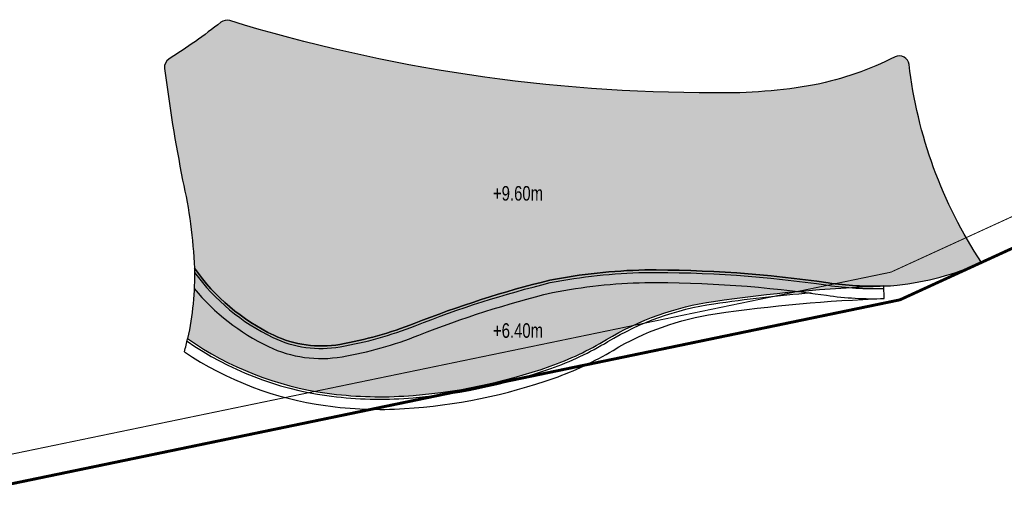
# Model space of a CAD drawing. Header units: millimetres. Extents: x -1402 to -179, y -280 to 6164.
# Tile 174 of 212: x -521 to -419, y 4238 to 4287. Entities that reach past the tile are written whole.
import ezdxf

# ---------------------------------------------------------------- set-up
doc = ezdxf.new("R2010")
doc.units = ezdxf.units.MM
doc.linetypes.add('AJN-Limite', pattern=[1.25, 0.5, -0.25, 0, -0.25, 0, -0.25])
doc.linetypes.add('DASH', pattern=[0.35, 0.25, -0.1])
doc.layers.get('0').update_dxf_attribs({"linetype": 'CONTINUOUS'})
doc.layers.add('AJN-2-SBT-V', color=51, linetype='CONTINUOUS')
doc.layers.add('AJN-8-251-H', color=251, linetype='CONTINUOUS')
doc.layers.add('AJN-6-Etang', color=7, linetype='CONTINUOUS', lineweight=15, true_color=0x46a499)
doc.layers.add('AJN-7-500-A', color=10, linetype='CONTINUOUS', lineweight=18)
doc.layers.add('GEO-1-LIM-V', color=10, linetype='AJN-Limite', lineweight=25)
doc.styles.get("Standard").update_dxf_attribs({"font": 'rs.shx', "bigfont": 'hztxt.shx'})

# ---------------------------------------------------------------- blocks, each defined once
blk = doc.blocks.new('A$C286A4316')
at = {"layer": 'AJN-6-Etang', "transparency": 33554687}
h = blk.add_hatch(color=256, dxfattribs=at)
h.dxf.hatch_style = 1
h.set_gradient(color1=(188, 236, 246), rotation=200, centered=1, tint=0.8, name='INVCURVED')
h.paths.add_polyline_path([(-27.6, 17.56, -0.074811), (-77.74, 25.03, 0.245645), (-78.65, 24.86, -0.025117), (-84.03, 21.05, 0.290237), (-84.48, 20.09, 0.017672), (-82.61, 8.52, -0.044173), (-81.39, -0.6, 0.127781), (-73.18, -7.53, 0.155868), (-66.35, -8.47, 0.051082), (-58.66, -6.31, -0.033208), (-44.65, -1.83, -0.041772), (-34.82, -0.77, -0.037838), (-15.84, -2.11, 0.04487), (-10.11, -2.43, 0.010777), (-8.73, -2.35, 0.076641), (0, 0, -0.116912), (-7.49, 20.5, 0.520201), (-8.93, 21.28, -0.065218), (-17.25, 18.38, -0.049207)])
h = blk.add_hatch(color=256, dxfattribs=at)
h.dxf.hatch_style = 1
h.set_gradient(color1=(98, 211, 234), color2=(237, 250, 252), rotation=220, centered=1, tint=0.8, name='INVCURVED')
h.paths.add_polyline_path([(-44.62, -10.74, 0.050496), (-38.78, -7.98, -0.099555), (-27.72, -4.02, -0.027551), (-10.11, -2.43, -0.04487), (-15.84, -2.11, 0.037838), (-34.82, -0.77, 0.041772), (-44.65, -1.83, 0.033208), (-58.66, -6.31, -0.051082), (-66.35, -8.47, -0.155868), (-73.18, -7.53, -0.127781), (-81.39, -0.6, -0.057308), (-82.1, -7.88, 0.11913), (-67.67, -13.52, 0.049447), (-59.75, -13.82, 0.069735)])
at = {"layer": 'AJN-2-SBT-V', "flags": 128}
for points in [[(-7.49, 20.5, 0.520201), (-8.93, 21.28, -0.065218), (-17.25, 18.38, -0.049207), (-27.6, 17.56, -0.074811), (-77.74, 25.03, 0.245645), (-78.65, 24.86, -0.025117), (-84.03, 21.05, 0.290237), (-84.48, 20.09, 0.017672), (-82.61, 8.52, -0.044173), (-81.39, -0.6, 0.127781), (-73.18, -7.53, 0.155868), (-66.35, -8.47, 0.051082), (-58.66, -6.31, -0.033208), (-44.65, -1.83, -0.041772), (-34.82, -0.77, -0.037838), (-15.84, -2.11, 0.04487), (-10.11, -2.43, 0.010777), (-8.73, -2.35, 0.076641), (0, 0, -0.116912)], [(-27.72, -4.02, -0.027551), (-10.11, -2.43, -0.04487), (-15.84, -2.11, 0.037838), (-34.82, -0.77, 0.041772), (-44.65, -1.83, 0.033208), (-58.66, -6.31, -0.051082), (-66.35, -8.47, -0.155868), (-73.18, -7.53, -0.127781), (-81.39, -0.6, -0.057308), (-82.1, -7.88, 0.11913), (-67.67, -13.52, 0.049447), (-59.75, -13.82, 0.069735), (-44.62, -10.74, 0.050496), (-38.78, -7.98, -0.099555)]]:
    blk.add_lwpolyline(points, format="xyb", close=True, dxfattribs=at)
at = {"layer": 'AJN-8-251-H', "linetype": 'Continuous'}
blk.add_line((-10.06, -3.73), (-10.11, -2.43), dxfattribs=at)
at = {"layer": 'AJN-8-251-H', "linetype": 'Continuous', "flags": 128}
for points in [[(-81.38, -1.03, 0.123579), (-73.29, -7.75, 0.155868), (-66.31, -8.72, 0.051082), (-58.56, -6.54, -0.033193), (-44.59, -2.08, -0.041735), (-34.82, -1.02, -0.037833), (-15.87, -2.35, 0.04487), (-10.1, -2.68, 0.000003), (-10.1, -2.68)], [(-81.42, -2.69, 0.10881), (-73.74, -8.7, 0.155868), (-66.13, -9.75, 0.051082), (-58.18, -7.52, -0.033131), (-44.37, -3.1, -0.041574), (-34.8, -2.07, -0.037813), (-16.03, -3.39, 0.04487), (-10.06, -3.73, 0.000016), (-10.06, -3.73)], [(-82.42, -9.24, 0.115332), (-67.84, -14.81, 0.049447), (-59.67, -15.12, 0.069735), (-44.19, -11.96, 0.050496), (-38.1, -9.09, -0.099555), (-27.53, -5.31, -0.027551), (-10.06, -3.73)], [(-82.15, -8.14, 0.118335), (-67.7, -13.77, 0.049447), (-59.74, -14.07, 0.069735), (-44.54, -10.97, 0.050496), (-38.65, -8.19, -0.099555), (-27.68, -4.27, -0.015801), (-17.62, -3.12, -0.015801)]]:
    blk.add_lwpolyline(points, format="xyb", dxfattribs=at)
at = {"layer": 'AJN-8-251-H', "linetype": 'Continuous'}
blk.add_arc((-113.41, -1.17), 32.02, 345.4064, 347.901, dxfattribs=at)
at = {"layer": 'AJN-7-500-A', "char_height": 1.5, "attachment_point": 8}
for s, insert in [('{\\fSwis721 LtCn BT|b0|i0|c0|p34;+9.60m}', (-47.93, 6.39)), ('{\\fSwis721 LtCn BT|b0|i0|c0|p34;+6.40m}', (-47.93, -7.81))]:
    blk.add_mtext_dynamic_manual_height_columns(s, width=11.105, gutter_width=35.69, heights=[0], dxfattribs=dict(at, insert=insert))

msp = doc.modelspace()

# ---------------------------------------------------------------- linework, layer by layer
at = {"layer": 'GEO-1-LIM-V', "linetype": 'DASH', "ltscale": 5, "const_width": 0.1}
msp.add_lwpolyline([(-527.44, 4240.62), (-431.17, 4260.56), (-391.63, 4278.7)], dxfattribs=at)
at = {"layer": 'GEO-1-LIM-V', "linetype": 'Continuous', "ltscale": 25, "const_width": 0.3}
msp.add_lwpolyline([(-526.65, 4237.72), (-430.23, 4257.7), (-388.7, 4276.75)], dxfattribs=at)

# ---------------------------------------------------------------- block references
msp.add_blockref('A$C286A4316', (-421.8, 4261.56))

doc.saveas('drawing.dxf')
